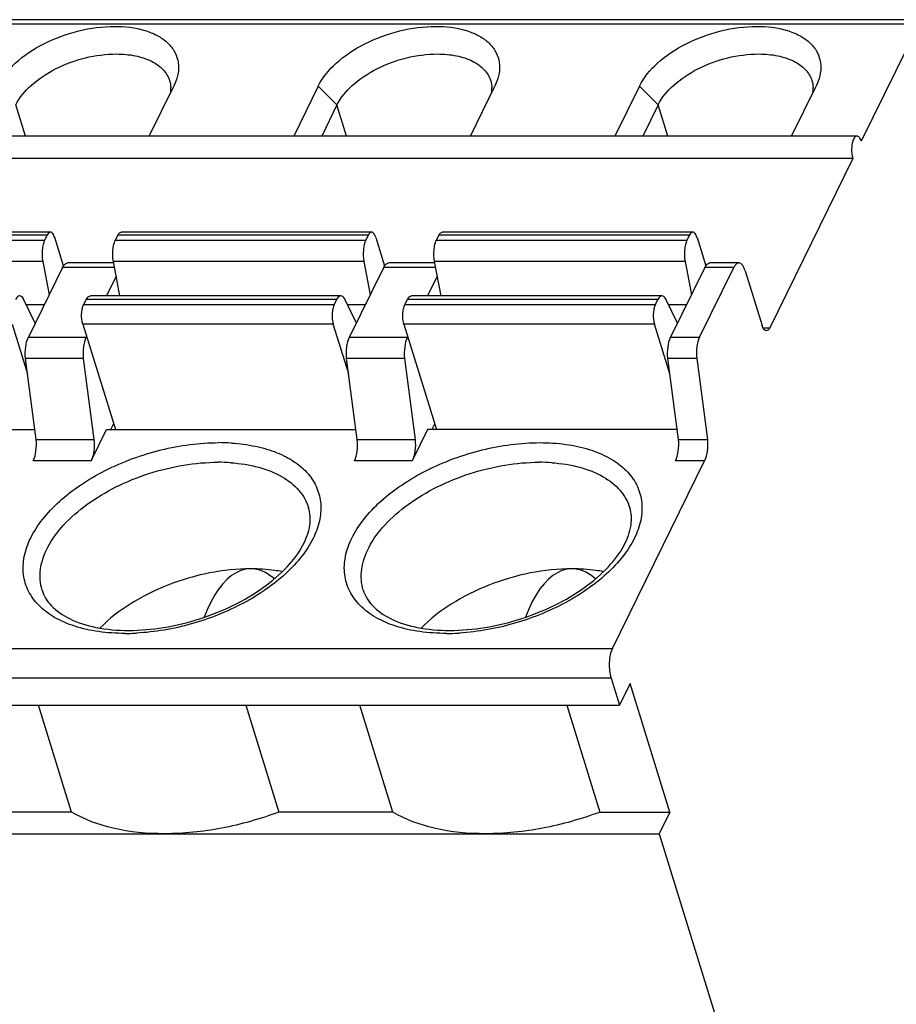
# Model space of a CAD drawing. Header units: millimetres. Extents: x 0 to 594, y 0 to 420.
# Tile 81 of 104: x 332 to 344, y 169 to 182. Entities that reach past the tile are written whole.
import ezdxf

# ---------------------------------------------------------------- set-up
doc = ezdxf.new("R2010")
doc.units = ezdxf.units.MM
doc.header["$LTSCALE"] = 32.67
doc.layers.get('0').update_dxf_attribs({"linetype": 'CONTINUOUS'})

msp = doc.modelspace()

# ---------------------------------------------------------------- linework, layer by layer
at = {"color": 9, "linetype": 'CONTINUOUS'}
for p, q in [((344.09607, 181.8416), (306.7931, 181.8416)), ((336.34788, 181.04438), (336.58914, 180.80017)), ((340.49265, 181.04438), (340.73391, 180.80017)), ((332.56827, 180.3992), (332.44436, 180.80017)), ((336.71305, 180.3992), (336.58914, 180.80017)), ((340.85782, 180.3992), (340.73391, 180.80017)), ((329.58304, 179.05488), (332.81596, 179.05488)), ((332.84746, 179.11905), (329.61453, 179.11905)), ((333.72781, 179.05488), (336.96074, 179.05488)), ((336.99223, 179.11905), (333.75931, 179.11905)), ((337.87259, 179.05488), (341.10551, 179.05488)), ((341.13701, 179.11905), (337.90408, 179.11905)), ((332.79163, 178.78023), (329.55871, 178.78023)), ((336.93641, 178.78023), (333.70348, 178.78023)), ((341.08118, 178.78023), (337.84826, 178.78023)), ((333.71807, 178.70322), (333.04767, 178.70322)), ((337.86284, 178.70322), (337.19244, 178.70322)), ((341.71025, 178.70322), (341.33722, 178.70322)), ((336.58447, 178.28811), (333.35154, 178.28811)), ((340.72924, 178.28811), (337.49632, 178.28811)), ((332.57863, 178.22558), (332.81328, 178.22558)), ((333.32005, 178.22394), (336.55297, 178.22394)), ((336.7234, 178.22558), (336.95805, 178.22558)), ((337.46482, 178.22394), (340.69775, 178.22394)), ((340.86818, 178.22558), (341.10283, 178.22558)), ((336.54164, 177.97105), (333.30871, 177.97105)), ((340.68641, 177.97105), (337.45349, 177.97105)), ((342.08738, 177.92545), (342.17431, 177.92545)), ((332.60582, 177.80283), (333.35188, 177.80283)), ((336.7506, 177.80283), (337.49666, 177.80283)), ((340.89537, 177.80283), (341.2684, 177.80283)), ((333.41602, 176.21012), (332.66996, 176.21012)), ((337.5608, 176.21012), (336.81474, 176.21012)), ((341.33254, 176.21012), (340.95951, 176.21012)), ((302.83976, 173.78553), (340.14273, 173.78553)), ((340.12572, 173.4062), (302.82275, 173.4062))]:
    msp.add_line(p, q, dxfattribs=at)
at = {"color": 7, "linetype": 'CONTINUOUS'}
for p, q in [((344.16143, 181.9001), (306.85846, 181.9001)), ((344.09607, 181.8416), (343.35482, 180.33109)), ((334.16612, 180.3992), (334.48273, 181.04438)), ((334.50914, 181.10581), (334.48273, 181.04438)), ((336.34788, 181.04438), (336.03127, 180.3992)), ((338.31089, 180.3992), (338.62751, 181.04438)), ((338.65391, 181.10581), (338.62751, 181.04438)), ((340.49265, 181.04438), (340.17604, 180.3992)), ((342.45567, 180.3992), (342.77228, 181.04438)), ((342.79869, 181.10581), (342.77228, 181.04438)), ((336.58914, 180.80017), (336.39237, 180.3992)), ((340.73391, 180.80017), (340.53715, 180.3992)), ((343.29991, 180.3992), (305.99694, 180.3992)), ((343.245, 180.10731), (305.94203, 180.10731)), ((343.245, 180.10731), (342.17431, 177.92545)), ((332.89103, 179.15806), (329.65811, 179.15806)), ((337.0358, 179.15806), (333.80288, 179.15806)), ((341.18058, 179.15806), (337.94765, 179.15806)), ((332.84746, 179.11905), (332.81596, 179.05488)), ((333.0592, 178.72341), (332.94594, 179.08995)), ((333.75931, 179.11905), (333.72781, 179.05488)), ((336.99223, 179.11905), (336.96074, 179.05488)), ((337.09071, 179.08995), (337.20398, 178.72341)), ((337.87259, 179.05488), (337.90408, 179.11905)), ((341.13701, 179.11905), (341.10551, 179.05488)), ((341.23549, 179.08995), (341.34875, 178.72341)), ((332.79163, 178.78023), (332.87345, 178.3482)), ((333.70348, 178.76172), (333.11303, 178.76172)), ((333.78745, 178.33686), (333.70348, 178.78023)), ((336.93641, 178.78023), (337.01822, 178.3482)), ((337.84826, 178.76172), (337.2578, 178.76172)), ((337.93222, 178.33686), (337.84826, 178.78023)), ((341.08118, 178.78023), (341.163, 178.3482)), ((341.77561, 178.76172), (341.40258, 178.76172)), ((333.04767, 178.70322), (332.60582, 177.80283)), ((336.7506, 177.80283), (337.19244, 178.70322)), ((341.33722, 178.70322), (340.89537, 177.80283)), ((341.2684, 177.80283), (341.71025, 178.70322)), ((341.85797, 178.65956), (342.07583, 177.95456)), ((333.73914, 178.59197), (333.61395, 178.33686)), ((337.88391, 178.59197), (337.75872, 178.33686)), ((332.69463, 177.9838), (332.54937, 178.28656)), ((333.32005, 178.22394), (333.35154, 178.28811)), ((336.63893, 178.33686), (333.40601, 178.33686)), ((336.58447, 178.28811), (336.55297, 178.22394)), ((336.8394, 177.9838), (336.69415, 178.28656)), ((337.49632, 178.28811), (337.46482, 178.22394)), ((340.7837, 178.33686), (337.55078, 178.33686)), ((340.69775, 178.22394), (340.72924, 178.28811)), ((340.98418, 177.9838), (340.83892, 178.28656)), ((332.39686, 177.97105), (332.5953, 177.32891)), ((333.30871, 177.97105), (333.72908, 176.61075)), ((336.74007, 177.32891), (336.54164, 177.97105)), ((337.45349, 177.97105), (337.87385, 176.61075)), ((340.88485, 177.32891), (340.68641, 177.97105)), ((333.35729, 177.81385), (333.35188, 177.80283)), ((337.50206, 177.81385), (337.49666, 177.80283)), ((332.70687, 176.48434), (332.56892, 177.52861)), ((333.31498, 177.52861), (332.56892, 177.52861)), ((333.31498, 177.52861), (333.45293, 176.48434)), ((336.85164, 176.48434), (336.71369, 177.52861)), ((337.45975, 177.52861), (336.71369, 177.52861)), ((337.45975, 177.52861), (337.5977, 176.48434)), ((340.99642, 176.48434), (340.85846, 177.52861)), ((341.23149, 177.52861), (340.85846, 177.52861)), ((341.23149, 177.52861), (341.36945, 176.48434)), ((329.46785, 176.61075), (332.69017, 176.61075)), ((333.41602, 176.21012), (333.61262, 176.61075)), ((333.61262, 176.61075), (336.83495, 176.61075)), ((333.70586, 176.68586), (333.67109, 176.61499)), ((337.7574, 176.61075), (337.5608, 176.21012)), ((340.97972, 176.61075), (337.7574, 176.61075)), ((337.81586, 176.61499), (337.85064, 176.68586)), ((332.70687, 176.48434), (333.45293, 176.48434)), ((336.85164, 176.48434), (337.5977, 176.48434)), ((340.99642, 176.48434), (341.36945, 176.48434)), ((340.14273, 173.78553), (341.33254, 176.21012)), ((340.12572, 173.4062), (340.23465, 173.0537)), ((340.37192, 173.33343), (340.23465, 173.0537)), ((340.88389, 171.67669), (340.37192, 173.33343)), ((302.93168, 173.0537), (340.23465, 173.0537)), ((333.16429, 171.67669), (332.73876, 173.0537)), ((335.41206, 173.0537), (335.83759, 171.67669)), ((337.30907, 171.67669), (336.88354, 173.0537)), ((339.55684, 173.0537), (339.98236, 171.67669)), ((333.16429, 171.67669), (331.69282, 171.67669)), ((337.30907, 171.67669), (335.83759, 171.67669)), ((339.98236, 171.67669), (340.88389, 171.67669)), ((340.88389, 171.67669), (340.74662, 171.39697)), ((303.44365, 171.39697), (340.74662, 171.39697)), ((340.74662, 171.39697), (343.37837, 162.88064))]:
    msp.add_line(p, q, dxfattribs=at)
for centre in [(334.05937, 181.00669), (338.20414, 181.00669), (342.34892, 181.00669)]:
    msp.add_arc(centre, 0.38506, 354.576698, 2.72385, dxfattribs=at)
at = {"color": 9, "linetype": 'CONTINUOUS'}
for centre, radius, start, end in [((335.06447, 173.84514), 2.59778, 86.410408, 90.01423), ((335.05321, 173.83826), 2.35177, 86.042181, 90.017413), ((339.19798, 173.83826), 2.35177, 86.042181, 90.017413), ((333.85094, 176.804), 2.82267, 270.099837, 270.997777), ((333.84902, 176.89861), 2.91729, 271.00313, 272.97738), ((337.99923, 176.80614), 2.8248, 270.028535, 273.059979), ((337.99441, 176.90482), 2.9236, 273.051089, 273.422215)]:
    msp.add_arc(centre, radius, start, end, dxfattribs=at)
at = {"color": 7, "linetype": 'CONTINUOUS'}
for centre, end_param in [((335.52341, 172.84293), 0.8066221), ((339.66818, 172.84293), 0.80660741)]:
    msp.add_ellipse(centre, major_axis=(-0.05641, 1.97221), ratio=0.42771248, start_param=-0.37649437, end_param=end_param, dxfattribs=at)
for points, knots in [([(332.20311, 181.04438), (332.25808, 181.15641), (332.43999, 181.37084), (332.80666, 181.60928), (333.2469, 181.77081), (333.5642, 181.81363), (333.72041, 181.81363)], [0, 0, 0, 0, 0.21147179, 0.46335266, 0.73528144, 1, 1, 1, 1]), ([(333.72041, 181.81363), (333.8513, 181.81363), (334.04162, 181.79257), (334.26485, 181.70443), (334.39419, 181.61776), (334.48785, 181.50906), (334.54047, 181.38183), (334.54862, 181.24268), (334.52603, 181.15106), (334.50922, 181.10581)], [0, 0, 0, 0, 0.31005191, 0.44465371, 0.56545103, 0.67528017, 0.77963621, 0.8856551, 1, 1, 1, 1]), ([(336.34788, 181.04438), (336.40285, 181.15641), (336.58476, 181.37084), (336.95144, 181.60928), (337.39167, 181.77081), (337.70898, 181.81363), (337.86518, 181.81363)], [0, 0, 0, 0, 0.21147179, 0.46335266, 0.73528144, 1, 1, 1, 1]), ([(337.86518, 181.81363), (337.99608, 181.81363), (338.18639, 181.79257), (338.40962, 181.70443), (338.53896, 181.61776), (338.63263, 181.50906), (338.68524, 181.38183), (338.6934, 181.24268), (338.67081, 181.15106), (338.65399, 181.10581)], [0, 0, 0, 0, 0.31005191, 0.44465371, 0.56545103, 0.67528017, 0.77963621, 0.8856551, 1, 1, 1, 1]), ([(340.49265, 181.04438), (340.54763, 181.15641), (340.72953, 181.37084), (341.09621, 181.60928), (341.53645, 181.77081), (341.85375, 181.81363), (342.00996, 181.81363)], [0, 0, 0, 0, 0.21147179, 0.46335266, 0.73528144, 1, 1, 1, 1]), ([(342.00996, 181.81363), (342.14085, 181.81363), (342.33117, 181.79257), (342.5544, 181.70443), (342.68374, 181.61776), (342.7774, 181.50906), (342.83001, 181.38183), (342.83817, 181.24268), (342.81558, 181.15106), (342.79877, 181.10581)], [0, 0, 0, 0, 0.31005191, 0.44465371, 0.56545103, 0.67528017, 0.77963621, 0.8856551, 1, 1, 1, 1]), ([(332.44436, 180.80017), (332.49134, 180.8959), (332.64677, 181.07915), (332.96013, 181.2829), (333.33632, 181.42094), (333.60748, 181.45752), (333.74097, 181.45752)], [0, 0, 0, 0, 0.21147132, 0.46334977, 0.73527499, 1, 1, 1, 1]), ([(333.74097, 181.45752), (333.82376, 181.45752), (333.97967, 181.4444), (334.18917, 181.37852), (334.34888, 181.26917), (334.41248, 181.16504), (334.42875, 181.11239)], [0, 0, 0, 0, 0.30381266, 0.56993239, 0.7977735, 1, 1, 1, 1]), ([(336.58914, 180.80017), (336.63612, 180.8959), (336.79155, 181.07915), (337.1049, 181.2829), (337.4811, 181.42094), (337.75225, 181.45752), (337.88574, 181.45752)], [0, 0, 0, 0, 0.21147132, 0.46334977, 0.73527499, 1, 1, 1, 1]), ([(337.88574, 181.45752), (337.96853, 181.45752), (338.12445, 181.4444), (338.33394, 181.37852), (338.49366, 181.26917), (338.55725, 181.16504), (338.57352, 181.11239)], [0, 0, 0, 0, 0.30381266, 0.56993239, 0.7977735, 1, 1, 1, 1]), ([(340.73391, 180.80017), (340.78089, 180.8959), (340.93632, 181.07915), (341.24967, 181.2829), (341.62587, 181.42094), (341.89703, 181.45752), (342.03052, 181.45752)], [0, 0, 0, 0, 0.21147132, 0.46334977, 0.73527499, 1, 1, 1, 1]), ([(342.03052, 181.45752), (342.11331, 181.45752), (342.26922, 181.4444), (342.47871, 181.37852), (342.63843, 181.26917), (342.70202, 181.16504), (342.71829, 181.11239)], [0, 0, 0, 0, 0.30381266, 0.56993239, 0.7977735, 1, 1, 1, 1]), ([(343.29991, 180.39919), (343.29592, 180.39919), (343.27567, 180.39428), (343.26345, 180.37469), (343.25634, 180.36019)], [0, 0, 0, 0, 0.19810473, 1, 1, 1, 1]), ([(343.35482, 180.33109), (343.3518, 180.34085), (343.34503, 180.3585), (343.33035, 180.38461), (343.3117, 180.3992), (343.29991, 180.39919)], [0, 0, 0, 0, 0.33539872, 0.61323534, 1, 1, 1, 1]), ([(343.25634, 180.36019), (343.24806, 180.34332), (343.23608, 180.30328), (343.22626, 180.21819), (343.23189, 180.14975), (343.245, 180.10731)], [0, 0, 0, 0, 0.2193946, 0.48151933, 1, 1, 1, 1]), ([(332.89103, 179.15805), (332.88704, 179.15805), (332.86679, 179.15314), (332.85457, 179.13355), (332.84746, 179.11905)], [0, 0, 0, 0, 0.19810473, 1, 1, 1, 1]), ([(332.94594, 179.08995), (332.94292, 179.09971), (332.93614, 179.11736), (332.92147, 179.14347), (332.90281, 179.15806), (332.89103, 179.15805)], [0, 0, 0, 0, 0.33539872, 0.61323534, 1, 1, 1, 1]), ([(333.75931, 179.11905), (333.76214, 179.12483), (333.77151, 179.1418), (333.78937, 179.15804), (333.80288, 179.15805)], [0, 0, 0, 0, 0.32238527, 1, 1, 1, 1]), ([(337.0358, 179.15805), (337.03182, 179.15805), (337.01156, 179.15314), (336.99934, 179.13355), (336.99223, 179.11905)], [0, 0, 0, 0, 0.19810473, 1, 1, 1, 1]), ([(337.09071, 179.08995), (337.08769, 179.09971), (337.08092, 179.11736), (337.06624, 179.14347), (337.04759, 179.15806), (337.0358, 179.15805)], [0, 0, 0, 0, 0.33539872, 0.61323534, 1, 1, 1, 1]), ([(337.90408, 179.11905), (337.90691, 179.12483), (337.91628, 179.1418), (337.93414, 179.15804), (337.94765, 179.15805)], [0, 0, 0, 0, 0.32238527, 1, 1, 1, 1]), ([(341.18058, 179.15805), (341.17659, 179.15805), (341.15634, 179.15314), (341.14412, 179.13355), (341.13701, 179.11905)], [0, 0, 0, 0, 0.19810473, 1, 1, 1, 1]), ([(341.23549, 179.08995), (341.23247, 179.09971), (341.22569, 179.11736), (341.21102, 179.14347), (341.19236, 179.15806), (341.18058, 179.15805)], [0, 0, 0, 0, 0.33539872, 0.61323534, 1, 1, 1, 1]), ([(332.81596, 179.05488), (332.80719, 179.03701), (332.79367, 178.99519), (332.77966, 178.90315), (332.78243, 178.82885), (332.79163, 178.78023)], [0, 0, 0, 0, 0.21401831, 0.46796713, 1, 1, 1, 1]), ([(333.70348, 178.78023), (333.69428, 178.82885), (333.69151, 178.90315), (333.70552, 178.99519), (333.71905, 179.03701), (333.72781, 179.05488)], [0, 0, 0, 0, 0.5320371, 0.78598488, 1, 1, 1, 1]), ([(336.96074, 179.05488), (336.95197, 179.03701), (336.93844, 178.99519), (336.92443, 178.90315), (336.9272, 178.82885), (336.93641, 178.78023)], [0, 0, 0, 0, 0.21401831, 0.46796713, 1, 1, 1, 1]), ([(337.84826, 178.78023), (337.83905, 178.82885), (337.83628, 178.90315), (337.85029, 178.99519), (337.86382, 179.03701), (337.87259, 179.05488)], [0, 0, 0, 0, 0.5320371, 0.78598488, 1, 1, 1, 1]), ([(341.10551, 179.05488), (341.09674, 179.03701), (341.08322, 178.99519), (341.06921, 178.90315), (341.07197, 178.82885), (341.08118, 178.78023)], [0, 0, 0, 0, 0.21401831, 0.46796713, 1, 1, 1, 1]), ([(333.05917, 178.72357), (333.06619, 178.73431), (333.0806, 178.75252), (333.10318, 178.76171), (333.11303, 178.76171)], [0, 0, 0, 0, 0.56577166, 1, 1, 1, 1]), ([(337.20394, 178.72357), (337.21097, 178.73431), (337.22537, 178.75252), (337.24795, 178.76171), (337.2578, 178.76171)], [0, 0, 0, 0, 0.56577166, 1, 1, 1, 1]), ([(341.34872, 178.72357), (341.35574, 178.73431), (341.37015, 178.75252), (341.39273, 178.76171), (341.40258, 178.76171)], [0, 0, 0, 0, 0.56577166, 1, 1, 1, 1]), ([(341.77561, 178.76171), (341.76962, 178.76171), (341.75284, 178.75779), (341.72907, 178.73691), (341.71637, 178.71569), (341.71025, 178.70322)], [0, 0, 0, 0, 0.19586756, 0.54531944, 1, 1, 1, 1]), ([(341.85797, 178.65956), (341.85344, 178.6742), (341.84328, 178.70068), (341.82127, 178.73984), (341.79328, 178.76172), (341.77561, 178.76171)], [0, 0, 0, 0, 0.33539872, 0.61323534, 1, 1, 1, 1]), ([(332.49416, 178.33686), (332.48917, 178.33686), (332.46386, 178.33071), (332.44858, 178.30623), (332.43969, 178.28811)], [0, 0, 0, 0, 0.19807637, 1, 1, 1, 1]), ([(332.54937, 178.28656), (332.5458, 178.294), (332.53406, 178.31578), (332.51138, 178.33686), (332.49416, 178.33686)], [0, 0, 0, 0, 0.32394747, 1, 1, 1, 1]), ([(333.35154, 178.28811), (333.35509, 178.29534), (333.36678, 178.31656), (333.38912, 178.33686), (333.40601, 178.33686)], [0, 0, 0, 0, 0.322776, 1, 1, 1, 1]), ([(336.63893, 178.33686), (336.63394, 178.33686), (336.60863, 178.33071), (336.59336, 178.30623), (336.58447, 178.28811)], [0, 0, 0, 0, 0.19807637, 1, 1, 1, 1]), ([(336.69415, 178.28656), (336.69058, 178.294), (336.67884, 178.31578), (336.65616, 178.33686), (336.63893, 178.33686)], [0, 0, 0, 0, 0.32394747, 1, 1, 1, 1]), ([(337.49632, 178.28811), (337.49986, 178.29534), (337.51156, 178.31656), (337.5339, 178.33686), (337.55078, 178.33686)], [0, 0, 0, 0, 0.322776, 1, 1, 1, 1]), ([(340.7837, 178.33686), (340.77872, 178.33686), (340.75341, 178.33071), (340.73813, 178.30623), (340.72924, 178.28811)], [0, 0, 0, 0, 0.19807637, 1, 1, 1, 1]), ([(340.83892, 178.28656), (340.83535, 178.294), (340.82361, 178.31578), (340.80093, 178.33686), (340.7837, 178.33686)], [0, 0, 0, 0, 0.32394747, 1, 1, 1, 1]), ([(333.30871, 177.97105), (333.29559, 178.0135), (333.28997, 178.08193), (333.29978, 178.16703), (333.31177, 178.20706), (333.32005, 178.22394)], [0, 0, 0, 0, 0.51848856, 0.78061145, 1, 1, 1, 1]), ([(336.55297, 178.22394), (336.54469, 178.20706), (336.53271, 178.16703), (336.5229, 178.08193), (336.52852, 178.0135), (336.54164, 177.97105)], [0, 0, 0, 0, 0.2193946, 0.48151933, 1, 1, 1, 1]), ([(337.45349, 177.97105), (337.44037, 178.0135), (337.43475, 178.08193), (337.44456, 178.16703), (337.45654, 178.20706), (337.46482, 178.22394)], [0, 0, 0, 0, 0.51848856, 0.78061145, 1, 1, 1, 1]), ([(340.69775, 178.22394), (340.68946, 178.20706), (340.67748, 178.16703), (340.66767, 178.08193), (340.67329, 178.0135), (340.68641, 177.97105)], [0, 0, 0, 0, 0.2193946, 0.48151933, 1, 1, 1, 1]), ([(342.13073, 177.88646), (342.11895, 177.88645), (342.1003, 177.90104), (342.08562, 177.92715), (342.07884, 177.9448), (342.07583, 177.95456)], [0, 0, 0, 0, 0.38677034, 0.66460038, 1, 1, 1, 1]), ([(342.17431, 177.92545), (342.17147, 177.91968), (342.16211, 177.90271), (342.14425, 177.88647), (342.13073, 177.88646)], [0, 0, 0, 0, 0.32238527, 1, 1, 1, 1]), ([(332.56892, 177.52861), (332.56426, 177.57871), (332.56601, 177.67208), (332.58704, 177.76456), (332.60582, 177.80283)], [0, 0, 0, 0, 0.54133339, 1, 1, 1, 1]), ([(333.35188, 177.80283), (333.3331, 177.76456), (333.31207, 177.67208), (333.31031, 177.57871), (333.31498, 177.52861)], [0, 0, 0, 0, 0.45867124, 1, 1, 1, 1]), ([(336.71369, 177.52861), (336.70903, 177.57871), (336.71078, 177.67208), (336.73182, 177.76456), (336.7506, 177.80283)], [0, 0, 0, 0, 0.54133339, 1, 1, 1, 1]), ([(337.49666, 177.80283), (337.47788, 177.76456), (337.45684, 177.67208), (337.45509, 177.57871), (337.45975, 177.52861)], [0, 0, 0, 0, 0.45867124, 1, 1, 1, 1]), ([(340.85846, 177.52861), (340.8538, 177.57871), (340.85556, 177.67208), (340.87659, 177.76456), (340.89537, 177.80283)], [0, 0, 0, 0, 0.54133339, 1, 1, 1, 1]), ([(341.2684, 177.80283), (341.24962, 177.76456), (341.22859, 177.67208), (341.22683, 177.57871), (341.23149, 177.52861)], [0, 0, 0, 0, 0.45867124, 1, 1, 1, 1]), ([(332.66996, 176.21012), (332.68874, 176.24839), (332.70978, 176.34087), (332.71153, 176.43424), (332.70687, 176.48434)], [0, 0, 0, 0, 0.45867124, 1, 1, 1, 1]), ([(333.45293, 176.48434), (333.45759, 176.43424), (333.45584, 176.34087), (333.4348, 176.24839), (333.41602, 176.21012)], [0, 0, 0, 0, 0.54133339, 1, 1, 1, 1]), ([(336.81474, 176.21012), (336.83352, 176.24839), (336.85455, 176.34087), (336.85631, 176.43424), (336.85164, 176.48434)], [0, 0, 0, 0, 0.45867124, 1, 1, 1, 1]), ([(337.5977, 176.48434), (337.60236, 176.43424), (337.60061, 176.34087), (337.57958, 176.24839), (337.5608, 176.21012)], [0, 0, 0, 0, 0.54133339, 1, 1, 1, 1]), ([(340.95951, 176.21012), (340.97829, 176.24839), (340.99933, 176.34087), (341.00108, 176.43424), (340.99642, 176.48434)], [0, 0, 0, 0, 0.45867124, 1, 1, 1, 1]), ([(341.36945, 176.48434), (341.37411, 176.43424), (341.37236, 176.34087), (341.35132, 176.24839), (341.33254, 176.21012)], [0, 0, 0, 0, 0.54133339, 1, 1, 1, 1]), ([(333.89944, 174.02034), (334.0509, 174.02034), (334.36136, 174.0479), (334.81791, 174.15844), (335.25276, 174.33257), (335.63621, 174.55798), (335.94233, 174.81793), (336.15136, 175.09087), (336.24016, 175.32527), (336.24767, 175.49319), (336.23388, 175.56794), (336.22318, 175.60257)], [0, 0, 0, 0, 0.14646115, 0.29984658, 0.45275262, 0.59776858, 0.72815709, 0.83866442, 0.92724955, 0.96495269, 1, 1, 1, 1]), ([(338.04421, 174.02034), (338.19568, 174.02034), (338.50614, 174.0479), (338.96268, 174.15844), (339.39754, 174.33257), (339.78099, 174.55798), (340.08711, 174.81793), (340.29613, 175.09087), (340.38493, 175.32527), (340.39244, 175.49319), (340.37865, 175.56794), (340.36795, 175.60257)], [0, 0, 0, 0, 0.14646115, 0.29984658, 0.45275262, 0.59776858, 0.72815709, 0.83866442, 0.92724955, 0.96495269, 1, 1, 1, 1]), ([(335.47732, 174.81529), (335.29787, 174.81529), (334.93143, 174.77587), (334.40363, 174.6212), (333.92339, 174.38304), (333.64595, 174.16882), (333.52979, 174.05096)], [0, 0, 0, 0, 0.25174183, 0.51328453, 0.76785247, 1, 1, 1, 1]), ([(335.88276, 174.77814), (335.85075, 174.78439), (335.71673, 174.80676), (335.58054, 174.81529), (335.47732, 174.81529)], [0, 0, 0, 0, 0.24009228, 1, 1, 1, 1]), ([(339.62209, 174.81529), (339.44265, 174.81529), (339.0762, 174.77587), (338.54841, 174.6212), (338.06816, 174.38304), (337.79072, 174.16882), (337.67456, 174.05096)], [0, 0, 0, 0, 0.25174183, 0.51328453, 0.76785247, 1, 1, 1, 1]), ([(340.02754, 174.77814), (339.99553, 174.78439), (339.86151, 174.80676), (339.72532, 174.81529), (339.62209, 174.81529)], [0, 0, 0, 0, 0.24009228, 1, 1, 1, 1]), ([(332.78366, 174.53968), (332.79473, 174.50387), (332.82694, 174.43195), (332.9336, 174.29323), (333.15151, 174.14729), (333.49576, 174.042), (333.75808, 174.02034), (333.89944, 174.02034)], [0, 0, 0, 0, 0.0862078, 0.1792269, 0.39925277, 0.67493101, 1, 1, 1, 1]), ([(336.92844, 174.53968), (336.9395, 174.50387), (336.97172, 174.43195), (337.07837, 174.29323), (337.29628, 174.14729), (337.64053, 174.042), (337.90285, 174.02034), (338.04421, 174.02034)], [0, 0, 0, 0, 0.0862078, 0.1792269, 0.39925277, 0.67493101, 1, 1, 1, 1]), ([(340.14273, 173.78553), (340.1303, 173.76022), (340.11238, 173.70022), (340.10105, 173.6037), (340.10409, 173.50285), (340.11632, 173.43664), (340.12572, 173.4062)], [0, 0, 0, 0, 0.2190058, 0.48066601, 0.75260688, 1, 1, 1, 1]), ([(334.36367, 171.39697), (334.14086, 171.39697), (333.72533, 171.43526), (333.32838, 171.57836), (333.16429, 171.67669)], [0, 0, 0, 0, 0.53806141, 1, 1, 1, 1]), ([(335.83759, 171.67669), (335.59812, 171.58633), (335.11244, 171.44909), (334.60977, 171.39697), (334.36367, 171.39697)], [0, 0, 0, 0, 0.50981175, 1, 1, 1, 1]), ([(338.50845, 171.39697), (338.28563, 171.39697), (337.8701, 171.43526), (337.47315, 171.57836), (337.30907, 171.67669)], [0, 0, 0, 0, 0.53806141, 1, 1, 1, 1]), ([(339.98236, 171.67669), (339.74289, 171.58633), (339.25721, 171.44909), (338.75455, 171.39697), (338.50845, 171.39697)], [0, 0, 0, 0, 0.50981175, 1, 1, 1, 1])]:
    msp.add_open_spline(points, degree=3, knots=knots, dxfattribs=at)
for points in [[(334.42875, 181.11239), (334.43748, 181.08414), (334.44256, 181.05453), (334.444, 181.02499)], [(338.57352, 181.11239), (338.58225, 181.08414), (338.58734, 181.05453), (338.58877, 181.02499)], [(342.71829, 181.11239), (342.72703, 181.08414), (342.73211, 181.05453), (342.73355, 181.02499)], [(333.04767, 178.70322), (333.0511, 178.71022), (333.0549, 178.71705), (333.05917, 178.72357)], [(337.19244, 178.70322), (337.19588, 178.71022), (337.19968, 178.71705), (337.20394, 178.72357)], [(341.33722, 178.70322), (341.34065, 178.71022), (341.34445, 178.71705), (341.34872, 178.72357)]]:
    msp.add_open_spline(points, degree=3, dxfattribs=at)
at = {"color": 9, "linetype": 'CONTINUOUS'}
for points, knots in [([(333.85586, 173.98134), (333.7409, 173.9814), (333.52033, 173.99547), (333.21154, 174.06263), (332.94845, 174.17466), (332.74055, 174.32802), (332.59739, 174.51983), (332.5305, 174.74268), (332.54326, 174.9822), (332.63156, 175.22623), (332.78886, 175.46646), (333.00786, 175.69605), (333.2813, 175.9066), (333.7102, 176.15604), (334.30644, 176.37447), (334.81393, 176.44261), (335.06383, 176.44292)], [0, 0, 0, 0, 0.0693825, 0.13290164, 0.18985785, 0.24072539, 0.28707979, 0.33178832, 0.37827351, 0.42937213, 0.48664667, 0.55038599, 0.62001042, 0.69423605, 0.84917599, 1, 1, 1, 1]), ([(335.22712, 176.43782), (335.33181, 176.4311), (335.53159, 176.40547), (335.80822, 176.32543), (336.04062, 176.20622), (336.22033, 176.05052), (336.34035, 175.86258), (336.39063, 175.64902), (336.3707, 175.42229), (336.28373, 175.1917), (336.13491, 174.9645), (335.93061, 174.74645), (335.67686, 174.54479), (335.278, 174.30228), (334.7186, 174.08061), (334.2397, 173.99766), (334.00055, 173.98525)], [0, 0, 0, 0, 0.06747632, 0.12905886, 0.1843706, 0.23418275, 0.28028385, 0.32542681, 0.37271175, 0.42456604, 0.48236949, 0.54633246, 0.6159829, 0.69020958, 0.84596469, 1, 1, 1, 1]), ([(338.00064, 173.98134), (337.88568, 173.9814), (337.6651, 173.99547), (337.35632, 174.06263), (337.09322, 174.17466), (336.88532, 174.32802), (336.74216, 174.51983), (336.67527, 174.74268), (336.68803, 174.9822), (336.77634, 175.22623), (336.93363, 175.46646), (337.15264, 175.69605), (337.42607, 175.9066), (337.85498, 176.15604), (338.45121, 176.37447), (338.95871, 176.44261), (339.2086, 176.44292)], [0, 0, 0, 0, 0.0693825, 0.13290164, 0.18985785, 0.24072539, 0.28707979, 0.33178832, 0.37827351, 0.42937213, 0.48664667, 0.55038599, 0.62001042, 0.69423605, 0.84917599, 1, 1, 1, 1]), ([(339.2086, 176.44292), (339.32035, 176.44285), (339.53511, 176.42953), (339.83659, 176.36604), (340.09553, 176.26029), (340.3027, 176.11511), (340.45044, 175.93395), (340.52714, 175.72187), (340.52959, 175.49184), (340.45934, 175.25533), (340.32281, 175.02054), (340.12614, 174.79387), (339.87572, 174.58294), (339.47506, 174.32703), (338.90538, 174.0913), (338.4148, 174.00154), (338.16893, 173.98644)], [0, 0, 0, 0, 0.06979953, 0.13392096, 0.191636, 0.24332293, 0.29036935, 0.33533081, 0.38146304, 0.43162665, 0.48759297, 0.54987642, 0.61816852, 0.69139166, 0.84613829, 1, 1, 1, 1]), ([(332.78368, 174.53969), (332.77054, 174.58221), (332.75366, 174.67203), (332.76049, 174.8643), (332.85123, 175.11796), (333.06284, 175.40155), (333.36438, 175.66205), (333.73764, 175.88429), (334.15939, 176.05492), (334.60281, 176.16314), (334.90478, 176.19003), (335.05249, 176.19003)], [0, 0, 0, 0, 0.0427173, 0.08684065, 0.18335865, 0.29541515, 0.42320345, 0.56338439, 0.71054009, 0.8582362, 1, 1, 1, 1]), ([(335.21553, 176.18442), (335.33822, 176.17581), (335.56828, 176.14059), (335.87441, 176.02214), (336.10576, 175.84382), (336.19814, 175.68364), (336.22317, 175.60257)], [0, 0, 0, 0, 0.30008703, 0.56383304, 0.7929872, 1, 1, 1, 1]), ([(336.92845, 174.53969), (336.91531, 174.58221), (336.89843, 174.67203), (336.90526, 174.8643), (336.996, 175.11796), (337.20761, 175.40155), (337.50916, 175.66205), (337.88241, 175.88429), (338.30416, 176.05492), (338.74758, 176.16314), (339.04956, 176.19003), (339.19727, 176.19003)], [0, 0, 0, 0, 0.0427173, 0.08684065, 0.18335865, 0.29541515, 0.42320345, 0.56338439, 0.71054009, 0.8582362, 1, 1, 1, 1]), ([(339.36031, 176.18442), (339.483, 176.17581), (339.71306, 176.14059), (340.01918, 176.02214), (340.25053, 175.84382), (340.34291, 175.68364), (340.36795, 175.60257)], [0, 0, 0, 0, 0.30008703, 0.56383304, 0.7929872, 1, 1, 1, 1])]:
    msp.add_open_spline(points, degree=3, knots=knots, dxfattribs=at)

doc.saveas('drawing.dxf')
